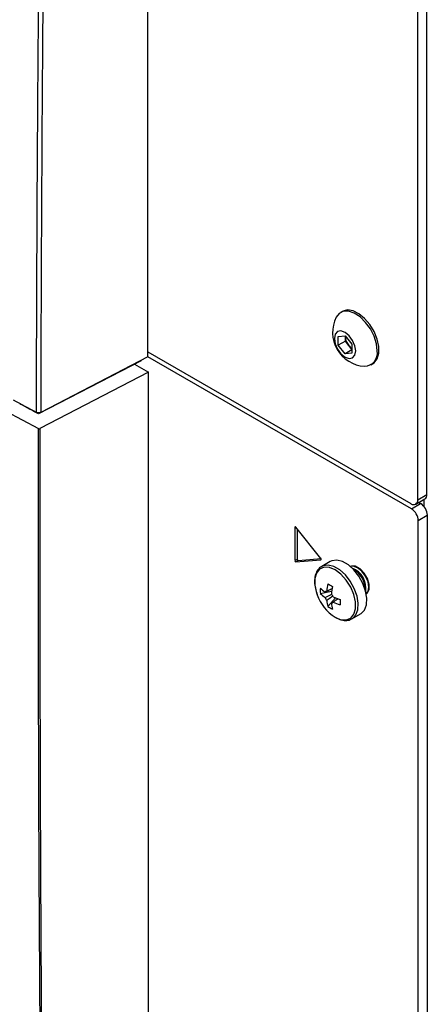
# Model space of a CAD drawing. Header units: millimetres. Extents: x 155400 to 158181, y 110641 to 115017.
# Tile 104 of 126: x 157763 to 157827, y 114228 to 114383. Entities that reach past the tile are written whole.
import ezdxf

# ---------------------------------------------------------------- set-up
doc = ezdxf.new("R2010")
doc.units = ezdxf.units.MM

msp = doc.modelspace()

# ---------------------------------------------------------------- linework, layer by layer
at = {"color": 7, "linetype": 'Continuous', "lineweight": 25}
for p, q in [((157827.37, 114308.06), (157827.37, 114636.89)), ((157783.62, 114329.7), (157783.62, 114635.91)), ((157825.96, 114307.25), (157825.96, 114636.07)), ((157814.13, 114336.83), (157813.86, 114336.67)), ((157813.5, 114332.91), (157814.56, 114333.01)), ((157813.5, 114331.5), (157813.5, 114332.91)), ((157814.6, 114332.13), (157813.5, 114331.5)), ((157814.56, 114333.01), (157815.62, 114331.69)), ((157814.6, 114332.95), (157814.6, 114332.84)), ((157814.6, 114332.84), (157814.6, 114332.95)), ((157814.6, 114332.13), (157814.6, 114332.84)), ((157815.13, 114331.47), (157814.6, 114332.13)), ((157783.62, 114330.46), (157824.9, 114306.64)), ((157814.56, 114330.18), (157813.5, 114331.5)), ((157815.62, 114330.79), (157814.56, 114330.18)), ((157815.62, 114330.27), (157814.56, 114330.18)), ((157815.62, 114330.87), (157815.13, 114331.47)), ((157815.62, 114331.69), (157815.62, 114330.27)), ((157782.56, 114329.09), (157766.47, 114320.73)), ((157783.62, 114329.7), (157766.8, 114320.96)), ((157782.56, 114329.09), (157782.56, 114329.15)), ((157824.99, 114305.83), (157783.62, 114329.71)), ((157783.71, 114327.28), (157766.65, 114318.42)), ((157781.52, 114328.55), (157783.71, 114327.28)), ((157783.71, 114187.33), (157783.71, 114327.28)), ((157818.61, 114328.44), (157818.88, 114328.6)), ((157761.31, 114321.15), (157766.45, 114318.42)), ((157763.57, 114322.32), (157763.57, 114322.27)), ((157825.65, 114306.56), (157827.06, 114307.38)), ((157825.96, 114307.25), (157827.37, 114308.06)), ((157826.93, 114307.3), (157826.93, 114306.18)), ((157824.99, 114305.83), (157826.4, 114306.65)), ((157826.1, 114306.82), (157826.4, 114306.65)), ((157826.05, 114304), (157827.46, 114304.81)), ((157826.05, 113935.74), (157826.05, 114304)), ((157827.46, 114304.81), (157827.46, 113936.55)), ((157806.8, 114302.98), (157806.69, 114302.92)), ((157806.69, 114302.92), (157806.69, 114297.69)), ((157810.77, 114298.05), (157806.85, 114302.93)), ((157807.04, 114302.69), (157807.04, 114297.89)), ((157807.04, 114297.89), (157806.69, 114297.69)), ((157806.85, 114297.49), (157810.77, 114297.84)), ((157807.2, 114297.69), (157810.8, 114298.02)), ((157810.81, 114297.86), (157810.77, 114297.84)), ((157807.2, 114297.69), (157806.85, 114297.49)), ((157812.24, 114297.56), (157810.89, 114296.78)), ((157810.67, 114292.54), (157812.45, 114292.88)), ((157811.86, 114290.49), (157813.04, 114291.86)), ((157812.41, 114291.02), (157812.58, 114291.14)), ((157815.59, 114288.53), (157815.64, 114288.55)), ((157815.64, 114288.55), (157816.98, 114289.33))]:
    msp.add_line(p, q, dxfattribs=at)
at = {"color": 7, "linetype": 'Continuous', "lineweight": 25, "flags": 128}
for points in [[(157819.59, 114330.62), (157819.47, 114331.74), (157819.1, 114332.92), (157818.53, 114334.07), (157817.78, 114335.11), (157816.92, 114335.96), (157816, 114336.56), (157815.11, 114336.86), (157814.3, 114336.85), (157813.63, 114336.51), (157813.17, 114335.92)], [(157818.88, 114328.6), (157819.11, 114328.76), (157819.58, 114329.39), (157819.83, 114330.26), (157819.83, 114331.32), (157819.58, 114332.48), (157819.11, 114333.66), (157818.44, 114334.76), (157817.63, 114335.72), (157816.73, 114336.45), (157815.82, 114336.91), (157814.96, 114337.05), (157814.21, 114336.87), (157814.13, 114336.83)], [(157816.24, 114330.62), (157816.11, 114331.44), (157815.74, 114332.28), (157815.2, 114333.01), (157814.56, 114333.53), (157813.91, 114333.75), (157813.37, 114333.65), (157813.01, 114333.23), (157812.88, 114332.56), (157813.01, 114331.74), (157813.37, 114330.91), (157813.91, 114330.17), (157814.56, 114329.65), (157815.2, 114329.43), (157815.74, 114329.53), (157816.11, 114329.95), (157816.24, 114330.62)], [(157766.47, 114320.73), (157766.11, 114320.92), (157765.74, 114321.12), (157765.38, 114321.31), (157765.02, 114321.5), (157764.65, 114321.7), (157764.29, 114321.89), (157763.93, 114322.08), (157763.57, 114322.27)], [(157806.85, 114302.93), (157806.82, 114302.96), (157806.8, 114302.98), (157806.77, 114302.99), (157806.74, 114303), (157806.72, 114302.99), (157806.7, 114302.97), (157806.69, 114302.95), (157806.69, 114302.92)], [(157810.77, 114297.84), (157810.8, 114297.85), (157810.81, 114297.86), (157810.82, 114297.89), (157810.83, 114297.92), (157810.82, 114297.95), (157810.81, 114297.99), (157810.8, 114298.02), (157810.77, 114298.05)], [(157813, 114288.8), (157813.91, 114288.42), (157814.74, 114288.38), (157815.44, 114288.68), (157815.93, 114289.28), (157816.19, 114290.15), (157816.19, 114291.21), (157815.93, 114292.37), (157815.44, 114293.55), (157814.74, 114294.64), (157813.91, 114295.56), (157813, 114296.24), (157812.09, 114296.61), (157811.26, 114296.65), (157810.57, 114296.36), (157810.07, 114295.75), (157809.81, 114294.89), (157809.81, 114293.83), (157810.07, 114292.66), (157810.18, 114292.34)], [(157815.64, 114288.55), (157815.72, 114288.6), (157816.24, 114289.16), (157816.55, 114289.98), (157816.61, 114291), (157816.43, 114292.14), (157816.01, 114293.32), (157815.38, 114294.45), (157814.6, 114295.45), (157813.72, 114296.25), (157812.8, 114296.77), (157811.92, 114297), (157811.14, 114296.9), (157810.86, 114296.76)], [(157816.98, 114289.33), (157817.06, 114289.38), (157817.59, 114289.94), (157817.9, 114290.76), (157817.96, 114291.78), (157817.77, 114292.92), (157817.35, 114294.1), (157816.73, 114295.23), (157815.95, 114296.23), (157815.07, 114297.02), (157814.15, 114297.55), (157813.27, 114297.78), (157812.49, 114297.68), (157812.24, 114297.56)], [(157817.88, 114292.45), (157818.03, 114292.58), (157818.32, 114293.16), (157818.33, 114293.96), (157818.06, 114294.87), (157817.57, 114295.73), (157816.91, 114296.41), (157816.21, 114296.8), (157815.57, 114296.85), (157815.38, 114296.78)], [(157817.88, 114292.46), (157818.16, 114292.83), (157818.3, 114293.53), (157818.16, 114294.39), (157817.78, 114295.28), (157817.2, 114296.05), (157816.53, 114296.59), (157815.85, 114296.83), (157815.39, 114296.77)]]:
    msp.add_lwpolyline(points, dxfattribs=at)
at = {"color": 7, "linetype": 'Continuous', "lineweight": 25}
for centre, radius, start, end in [((157817.92, 114333.53), 5.32, 153.3357, 266.6589), ((157816.9, 114332.95), 2.3, 182.6393, 219.7721), ((157816.69, 114332.7), 1.98, 218.0623, 237.233), ((157817.59, 114330.26), 2.04, 270.6605, 10.0847), ((157825.31, 114307.14), 0.655, 230.7967, 9.214), ((157826.66, 114307.97), 0.719, 304.0563, 7.2558), ((157823.74, 114303.89), 2.31, 2.6055, 57.3945), ((157825.16, 114304.71), 2.31, 2.6055, 57.3945), ((157807.24, 114297.89), 0.198, 178.8081, 258.781), ((157806.89, 114297.68), 0.198, 178.8081, 258.781), ((157814.43, 114293.35), 3.41, 350.7847, 68.5328), ((157814.12, 114293.17), 3.6, 358.8506, 61.144), ((157816.19, 114292.96), 5.53, 175.64, 184.36), ((157814.6, 114297.2), 5.48, 224.1814, 234.2778), ((157821.4, 114291.98), 9.77, 167.7, 174.567), ((157820.47, 114308.14), 16.5, 238.5426, 241.4628), ((157822.13, 114291.56), 9.77, 167.7, 174.567), ((157816.81, 114294.72), 7.05, 199.7782, 237.2294), ((157814.6, 114296.36), 5.48, 224.1814, 234.2778), ((157811.7, 114292.55), 0.36, 94.0392, 145.9716), ((157813.06, 114292.55), 1.77, 201.1423, 218.8577), ((157811.02, 114291.38), 1.77, 21.1423, 38.8577), ((157816.74, 114300.9), 9.77, 245.4356, 252.3023), ((157817.13, 114291.98), 5.48, 185.7248, 195.8206), ((157814.98, 114295.06), 5.53, 235.6424, 244.363), ((157812.38, 114291.38), 0.36, 274.0392, 325.9716), ((157817.86, 114291.56), 5.48, 185.7248, 195.8206), ((157816.74, 114300.06), 9.77, 245.4356, 252.3023), ((157830.27, 114291.17), 16.5, 178.5397, 181.4603)]:
    msp.add_arc(centre, radius, start, end, dxfattribs=at)
for points, knots in [([(157766.13, 114320.96), (157766.14, 114323.92), (157766.15, 114329.83), (157766.18, 114338.72), (157766.22, 114347.64), (157766.26, 114356.59), (157766.32, 114365.56), (157766.38, 114374.56), (157766.45, 114383.58), (157766.53, 114392.62), (157766.61, 114401.68), (157766.7, 114410.75), (157766.8, 114419.84), (157766.91, 114428.93), (157767.03, 114438.04), (157767.15, 114447.15), (157767.29, 114456.27), (157767.43, 114465.39), (157767.62, 114477.27), (157767.87, 114491.87), (157768.21, 114509.18), (157768.57, 114526.4), (157768.95, 114543.57), (157769.37, 114560.7), (157769.81, 114577.82), (157770.28, 114594.93), (157770.78, 114612.06), (157771.13, 114623.49), (157771.31, 114629.2)], [0, 0, 0, 0, 0.028954, 0.057987, 0.087107, 0.116308, 0.145584, 0.174927, 0.204329, 0.233783, 0.26328, 0.292815, 0.322378, 0.351964, 0.381566, 0.411177, 0.440791, 0.470401, 0.5, 0.556428, 0.61247, 0.668205, 0.723711, 0.779065, 0.83433, 0.889549, 0.94476, 1, 1, 1, 1]), ([(157771.98, 114629.19), (157771.17, 114603.31), (157770.45, 114577.48), (157769.2, 114525.92), (157768.68, 114500.19), (157767.82, 114448.82), (157767.49, 114423.18), (157767, 114372), (157766.85, 114346.46), (157766.8, 114320.96)], [0, 0, 0, 0, 0.25, 0.25, 0.5, 0.5, 0.75, 0.75, 1, 1, 1, 1]), ([(157766.8, 114320.96), (157766.79, 114320.95), (157766.75, 114320.94), (157766.7, 114320.92), (157766.64, 114320.9), (157766.56, 114320.89), (157766.47, 114320.89), (157766.37, 114320.89), (157766.28, 114320.91), (157766.2, 114320.93), (157766.15, 114320.95), (157766.13, 114320.96)], [0, 0, 0, 0, 0.082732, 0.165834, 0.250562, 0.374214, 0.499933, 0.622783, 0.749443, 0.874454, 1, 1, 1, 1]), ([(157771.63, 113976.39), (157770.9, 114000.51), (157769.44, 114048.75), (157767.92, 114121.47), (157767.22, 114171.26), (157766.91, 114201.32), (157766.69, 114225.18), (157766.43, 114265.3), (157766.44, 114301), (157766.45, 114318.42)], [0, 0, 0, 0, 0.213269, 0.426541, 0.639809, 0.649744, 0.689484, 0.848445, 1, 1, 1, 1]), ([(157766.45, 114318.42), (157766.46, 114318.41), (157766.49, 114318.4), (157766.54, 114318.39), (157766.59, 114318.4), (157766.63, 114318.41), (157766.64, 114318.41), (157766.65, 114318.42)], [0, 0, 0, 0, 0.228433, 0.456865, 0.685298, 0.913731, 1, 1, 1, 1]), ([(157766.65, 114318.42), (157766.65, 114297.72), (157766.65, 114256.32), (157767.11, 114196.79), (157767.84, 114139.71), (157768.86, 114085.1), (157770.16, 114030.65), (157771.27, 113994.48), (157771.83, 113976.39)], [0, 0, 0, 0, 0.1800912, 0.3601906, 0.5201317, 0.6800726, 0.8400363, 1, 1, 1, 1]), ([(157810.86, 114296.74), (157810.82, 114296.72), (157810.53, 114296.6), (157810.17, 114296.12), (157809.83, 114295.35), (157809.74, 114294.39), (157809.84, 114293.36), (157810.08, 114292.67), (157810.19, 114292.34)], [0, 0, 0, 0, 0.037791, 0.228231, 0.418766, 0.617712, 0.823002, 1, 1, 1, 1]), ([(157811.68, 114292.91), (157811.75, 114292.95), (157812.04, 114293.08), (157812.32, 114293.22), (157812.54, 114293.32)], [0, 0, 0, 0, 0.257038, 1, 1, 1, 1]), ([(157811.4, 114291.91), (157811.48, 114291.95), (157811.83, 114292.12), (157812.18, 114292.29), (157812.45, 114292.42)], [0, 0, 0, 0, 0.2276019, 1, 1, 1, 1]), ([(157812.64, 114292.09), (157812.39, 114291.92), (157812.07, 114291.7), (157811.75, 114291.49), (157811.68, 114291.44)], [0, 0, 0, 0, 0.771143, 1, 1, 1, 1]), ([(157813.47, 114291.71), (157813.27, 114291.58), (157813.01, 114291.4), (157812.75, 114291.22), (157812.68, 114291.18)], [0, 0, 0, 0, 0.74301, 1, 1, 1, 1]), ([(157813.04, 114288.77), (157813.2, 114288.68), (157813.66, 114288.44), (157814.4, 114288.27), (157815.11, 114288.29), (157815.44, 114288.49), (157815.56, 114288.56)], [0, 0, 0, 0, 0.181956, 0.528848, 0.834368, 1, 1, 1, 1])]:
    msp.add_open_spline(points, degree=3, knots=knots, dxfattribs=at)
msp.add_open_spline([(157766.13, 114320.96), (157764.93, 114321.6), (157763.73, 114322.24), (157762.53, 114322.88)], degree=3, dxfattribs=at)

doc.saveas('drawing.dxf')
